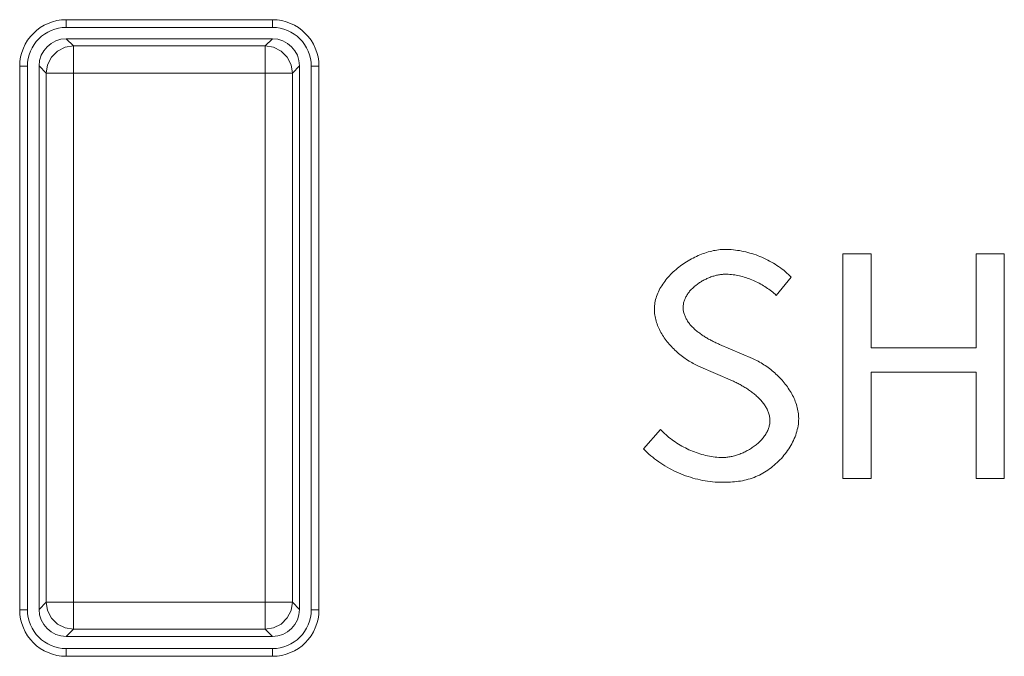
# Model space of a CAD drawing. Header units: millimetres. Extents: x 3925 to 5043, y -86 to 778.
# Tile 50 of 256: x 4304.58 to 4307.75, y 552.98 to 555.03. Entities that reach past the tile are written whole.
import ezdxf

# ---------------------------------------------------------------- set-up
doc = ezdxf.new("R2010")
doc.units = ezdxf.units.MM
doc.header["$LTSCALE"] = 46.255
doc.layers.add('H30K-INDICATDXF_CONTINUOUS_LINE', color=7, linetype='CONTINUOUS')
doc.layers.add('H30K-TOP-COVDXF_CONTINUOUS_LINE', color=7, linetype='CONTINUOUS')

msp = doc.modelspace()

# ---------------------------------------------------------------- linework, layer by layer
at = {"layer": 'H30K-INDICATDXF_CONTINUOUS_LINE', "color": 7, "linetype": 'Continuous', "lineweight": 0}
for p, q in [((4304.7338, 554.9637), (4305.3977, 554.9637)), ((4304.7571, 554.9405), (4304.7338, 554.9637)), ((4304.7571, 553.062), (4304.7571, 554.9405)), ((4305.3744, 554.9405), (4304.7571, 554.9405)), ((4305.3977, 554.9637), (4305.3744, 554.9405)), ((4305.3744, 554.9405), (4305.3744, 553.062)), ((4304.6464, 554.8763), (4304.6464, 553.1262)), ((4304.6696, 554.853), (4304.6464, 554.8763)), ((4305.4851, 554.8763), (4305.4619, 554.853)), ((4305.4851, 554.8763), (4305.4851, 553.1262)), ((4304.6696, 554.853), (4304.6696, 553.1494)), ((4305.4619, 554.853), (4304.6696, 554.853)), ((4305.4619, 553.1494), (4305.4619, 554.853)), ((4304.6464, 553.1262), (4304.6696, 553.1494)), ((4304.6696, 553.1494), (4305.4619, 553.1494)), ((4305.4851, 553.1262), (4305.4619, 553.1494)), ((4304.7338, 553.0387), (4304.7571, 553.062)), ((4305.3977, 553.0387), (4304.7338, 553.0387)), ((4304.7571, 553.062), (4305.3744, 553.062)), ((4305.3977, 553.0387), (4305.3744, 553.062))]:
    msp.add_line(p, q, dxfattribs=at)
for points in [[(4304.7571, 554.9405), (4304.7299, 554.9361), (4304.7055, 554.9236), (4304.6861, 554.904), (4304.6738, 554.8796), (4304.6696, 554.853)], [(4305.4619, 554.853), (4305.4576, 554.88), (4305.4451, 554.9044), (4305.4258, 554.9237), (4305.4014, 554.9362), (4305.3744, 554.9405)], [(4304.6696, 553.1494), (4304.6739, 553.1224), (4304.6864, 553.098), (4304.7057, 553.0787), (4304.7301, 553.0663), (4304.7571, 553.062)], [(4305.3744, 553.062), (4305.4015, 553.0663), (4305.426, 553.0788), (4305.4454, 553.0984), (4305.4577, 553.1228), (4305.4619, 553.1494)]]:
    msp.add_lwpolyline(points, dxfattribs=at)
for centre, major_axis, start_param, end_param in [((4304.7339, 554.8762), (0.0619, -0.0619), -3.926381, -2.356804), ((4305.3975, 554.8762), (-0.0619, -0.0619), 2.356803, 3.926382), ((4304.7339, 553.1263), (-0.0619, -0.0619), -0.78479, 0.78479), ((4305.3975, 553.1263), (0.0619, -0.0619), -0.784789, 0.784789)]:
    msp.add_ellipse(centre, major_axis=major_axis, ratio=0.998783, start_param=start_param, end_param=end_param, dxfattribs=at)
at = {"layer": 'H30K-TOP-COVDXF_CONTINUOUS_LINE', "color": 7, "linetype": 'Continuous', "lineweight": 0}
for p, q in [((4304.7339, 555.025), (4304.7339, 555)), ((4304.7339, 555.025), (4305.3976, 555.025)), ((4304.7339, 555), (4305.3976, 555)), ((4305.3976, 555.025), (4305.3976, 555)), ((4304.5839, 553.125), (4304.5839, 554.875)), ((4304.5839, 554.875), (4304.6089, 554.875)), ((4304.6089, 553.125), (4304.6089, 554.875)), ((4305.5226, 554.875), (4305.5226, 553.125)), ((4305.5476, 554.875), (4305.5226, 554.875)), ((4305.5476, 554.875), (4305.5476, 553.125)), ((4307.2345, 554.2715), (4307.2345, 553.5481)), ((4307.3263, 554.2715), (4307.2345, 554.2715)), ((4307.3263, 553.9685), (4307.3263, 554.2715)), ((4307.6638, 554.2715), (4307.6638, 553.9685)), ((4307.7546, 554.2715), (4307.6638, 554.2715)), ((4307.7546, 553.5481), (4307.7546, 554.2715)), ((4307.0204, 554.1373), (4307.0687, 554.1955)), ((4306.9434, 553.934), (4306.837, 553.9796)), ((4307.6638, 553.9685), (4307.3263, 553.9685)), ((4307.3263, 553.5481), (4307.3263, 553.8896)), ((4307.3263, 553.8896), (4307.6638, 553.8896)), ((4307.6638, 553.8896), (4307.6638, 553.5481)), ((4306.6474, 553.705), (4306.5931, 553.6429)), ((4307.2345, 553.5481), (4307.3263, 553.5481)), ((4307.6638, 553.5481), (4307.7546, 553.5481)), ((4304.5839, 553.125), (4304.6089, 553.125)), ((4305.5476, 553.125), (4305.5226, 553.125)), ((4304.7339, 552.975), (4304.7339, 553)), ((4305.3976, 553), (4304.7339, 553)), ((4305.3976, 552.975), (4305.3976, 553)), ((4305.3976, 552.975), (4304.7339, 552.975))]:
    msp.add_line(p, q, dxfattribs=at)
for points in [[(4306.8556, 554.2853), (4306.8503, 554.2852), (4306.845, 554.285), (4306.8397, 554.2845), (4306.8343, 554.284), (4306.8288, 554.2832), (4306.8234, 554.2823), (4306.8179, 554.2813), (4306.8124, 554.28), (4306.8069, 554.2787), (4306.8014, 554.2772), (4306.7959, 554.2755), (4306.7904, 554.2737), (4306.7849, 554.2718), (4306.7794, 554.2698), (4306.7739, 554.2676), (4306.7685, 554.2652), (4306.763, 554.2628), (4306.7576, 554.2602), (4306.7523, 554.2575), (4306.747, 554.2547), (4306.7417, 554.2518), (4306.7365, 554.2487), (4306.7314, 554.2456), (4306.7263, 554.2423), (4306.7213, 554.2389), (4306.7163, 554.2355), (4306.7115, 554.2319), (4306.7067, 554.2282), (4306.702, 554.2245), (4306.6974, 554.2206), (4306.6929, 554.2167), (4306.6885, 554.2127), (4306.6842, 554.2086), (4306.6801, 554.2044), (4306.676, 554.2002), (4306.6721, 554.1958), (4306.6683, 554.1914), (4306.6646, 554.187), (4306.6611, 554.1824), (4306.6577, 554.1778), (4306.6545, 554.1732), (4306.6515, 554.1685), (4306.6486, 554.1637), (4306.6458, 554.1589), (4306.6432, 554.154), (4306.6409, 554.1491), (4306.6386, 554.1441), (4306.6366, 554.1392), (4306.6348, 554.1341), (4306.6332, 554.1291), (4306.6317, 554.124), (4306.6305, 554.1188), (4306.6295, 554.1137), (4306.6287, 554.1085), (4306.6281, 554.1033), (4306.6277, 554.0981), (4306.6276, 554.0929)], [(4307.0687, 554.1955), (4307.0641, 554.2002), (4307.0593, 554.2048), (4307.0544, 554.2093), (4307.0493, 554.2137), (4307.0441, 554.218), (4307.0388, 554.2221), (4307.0334, 554.2262), (4307.0279, 554.2301), (4307.0223, 554.2339), (4307.0166, 554.2376), (4307.0108, 554.2411), (4307.0049, 554.2446), (4306.9989, 554.2479), (4306.9928, 554.2511), (4306.9867, 554.2542), (4306.9804, 554.2571), (4306.9742, 554.2599), (4306.9678, 554.2625), (4306.9614, 554.2651), (4306.955, 554.2674), (4306.9485, 554.2697), (4306.942, 554.2718), (4306.9354, 554.2737), (4306.9288, 554.2755), (4306.9222, 554.2772), (4306.9156, 554.2787), (4306.9089, 554.2801), (4306.9022, 554.2813), (4306.8955, 554.2823), (4306.8889, 554.2832), (4306.8822, 554.284), (4306.8755, 554.2846), (4306.8688, 554.285), (4306.8622, 554.2852), (4306.8556, 554.2853)], [(4306.7204, 554.0988), (4306.7204, 554.1017), (4306.7206, 554.1046), (4306.721, 554.1075), (4306.7214, 554.1103), (4306.722, 554.1132), (4306.7227, 554.116), (4306.7235, 554.1188), (4306.7244, 554.1216), (4306.7255, 554.1243), (4306.7266, 554.127), (4306.7279, 554.1297), (4306.7292, 554.1324), (4306.7307, 554.1351), (4306.7322, 554.1377), (4306.7339, 554.1403), (4306.7356, 554.1428), (4306.7374, 554.1454), (4306.7393, 554.1478), (4306.7413, 554.1503), (4306.7434, 554.1527), (4306.7455, 554.1551), (4306.7477, 554.1574), (4306.75, 554.1597), (4306.7524, 554.162), (4306.7548, 554.1642), (4306.7573, 554.1664), (4306.7599, 554.1685), (4306.7625, 554.1706), (4306.7651, 554.1726), (4306.7678, 554.1746), (4306.7706, 554.1765), (4306.7734, 554.1784), (4306.7762, 554.1802), (4306.7791, 554.182), (4306.782, 554.1837), (4306.785, 554.1854), (4306.788, 554.187), (4306.791, 554.1885), (4306.794, 554.19), (4306.7971, 554.1914), (4306.8001, 554.1928), (4306.8032, 554.1941), (4306.8063, 554.1953), (4306.8095, 554.1965), (4306.8126, 554.1976), (4306.8157, 554.1986), (4306.8189, 554.1996), (4306.822, 554.2005), (4306.8251, 554.2013), (4306.8282, 554.2021), (4306.8314, 554.2027), (4306.8345, 554.2033), (4306.8375, 554.2039), (4306.8406, 554.2043), (4306.8437, 554.2047), (4306.8467, 554.205), (4306.8497, 554.2052), (4306.8526, 554.2053), (4306.8556, 554.2053)], [(4306.8556, 554.2053), (4306.8607, 554.2053), (4306.8658, 554.2051), (4306.8709, 554.2047), (4306.876, 554.2043), (4306.8811, 554.2037), (4306.8863, 554.203), (4306.8914, 554.2022), (4306.8965, 554.2012), (4306.9016, 554.2001), (4306.9066, 554.1989), (4306.9117, 554.1976), (4306.9167, 554.1962), (4306.9218, 554.1947), (4306.9268, 554.1931), (4306.9317, 554.1913), (4306.9366, 554.1895), (4306.9415, 554.1875), (4306.9464, 554.1855), (4306.9512, 554.1833), (4306.956, 554.1811), (4306.9607, 554.1788), (4306.9654, 554.1763), (4306.97, 554.1738), (4306.9746, 554.1712), (4306.9791, 554.1685), (4306.9836, 554.1657), (4306.9879, 554.1629), (4306.9923, 554.1599), (4306.9965, 554.1569), (4307.0007, 554.1538), (4307.0048, 554.1506), (4307.0088, 554.1474), (4307.0128, 554.1441), (4307.0166, 554.1407), (4307.0204, 554.1373)], [(4306.6276, 554.0929), (4306.6277, 554.088), (4306.628, 554.0832), (4306.6285, 554.0784), (4306.6291, 554.0736), (4306.6299, 554.0689), (4306.6308, 554.0641), (4306.632, 554.0594), (4306.6333, 554.0547), (4306.6347, 554.05), (4306.6363, 554.0453), (4306.638, 554.0407), (4306.6399, 554.0361), (4306.6419, 554.0315), (4306.6441, 554.027), (4306.6464, 554.0225), (4306.6488, 554.0181), (4306.6513, 554.0136), (4306.654, 554.0093), (4306.6568, 554.005), (4306.6596, 554.0007), (4306.6626, 553.9965), (4306.6657, 553.9923), (4306.6689, 553.9882), (4306.6722, 553.9841), (4306.6756, 553.9801), (4306.6791, 553.9762), (4306.6827, 553.9723), (4306.6863, 553.9685), (4306.69, 553.9648), (4306.6938, 553.9611), (4306.6977, 553.9575), (4306.7016, 553.954), (4306.7056, 553.9505), (4306.7097, 553.9471), (4306.7138, 553.9439), (4306.7179, 553.9406), (4306.7221, 553.9375), (4306.7264, 553.9345), (4306.7306, 553.9315), (4306.7349, 553.9287), (4306.7393, 553.9259), (4306.7437, 553.9232), (4306.748, 553.9206), (4306.7525, 553.9182), (4306.7569, 553.9158), (4306.7613, 553.9135), (4306.7658, 553.9114), (4306.7702, 553.9093), (4306.8793, 553.8619)], [(4306.837, 553.9796), (4306.8341, 553.9808), (4306.8313, 553.9821), (4306.8284, 553.9834), (4306.8255, 553.9847), (4306.8226, 553.9861), (4306.8197, 553.9875), (4306.8168, 553.989), (4306.8138, 553.9905), (4306.8109, 553.992), (4306.8079, 553.9936), (4306.805, 553.9952), (4306.8021, 553.9968), (4306.7991, 553.9985), (4306.7962, 554.0002), (4306.7933, 554.002), (4306.7904, 554.0037), (4306.7876, 554.0056), (4306.7847, 554.0074), (4306.7819, 554.0093), (4306.7791, 554.0112), (4306.7763, 554.0132), (4306.7736, 554.0152), (4306.7709, 554.0172), (4306.7683, 554.0192), (4306.7656, 554.0213), (4306.7631, 554.0235), (4306.7605, 554.0256), (4306.7581, 554.0278), (4306.7557, 554.03), (4306.7533, 554.0323), (4306.751, 554.0346), (4306.7487, 554.0369), (4306.7465, 554.0392), (4306.7444, 554.0416), (4306.7424, 554.044), (4306.7404, 554.0465), (4306.7385, 554.049), (4306.7367, 554.0515), (4306.7349, 554.054), (4306.7333, 554.0566), (4306.7317, 554.0592), (4306.7302, 554.0618), (4306.7288, 554.0645), (4306.7275, 554.0672), (4306.7264, 554.0699), (4306.7253, 554.0727), (4306.7243, 554.0755), (4306.7234, 554.0783), (4306.7226, 554.0811), (4306.7219, 554.084), (4306.7214, 554.0869), (4306.7209, 554.0898), (4306.7206, 554.0928), (4306.7204, 554.0958), (4306.7204, 554.0988)], [(4307.0924, 553.7406), (4307.0923, 553.7457), (4307.092, 553.7507), (4307.0916, 553.7558), (4307.0909, 553.7609), (4307.0901, 553.7659), (4307.0891, 553.7709), (4307.0879, 553.7759), (4307.0866, 553.7809), (4307.0851, 553.7859), (4307.0834, 553.7908), (4307.0816, 553.7957), (4307.0796, 553.8006), (4307.0775, 553.8054), (4307.0753, 553.8102), (4307.0729, 553.815), (4307.0704, 553.8197), (4307.0677, 553.8243), (4307.0649, 553.829), (4307.062, 553.8335), (4307.059, 553.8381), (4307.0559, 553.8425), (4307.0527, 553.847), (4307.0493, 553.8513), (4307.0459, 553.8556), (4307.0424, 553.8599), (4307.0387, 553.864), (4307.035, 553.8681), (4307.0312, 553.8721), (4307.0273, 553.8761), (4307.0233, 553.88), (4307.0193, 553.8838), (4307.0152, 553.8875), (4307.011, 553.8911), (4307.0068, 553.8947), (4307.0025, 553.8981), (4306.9982, 553.9015), (4306.9938, 553.9048), (4306.9893, 553.908), (4306.9849, 553.9111), (4306.9804, 553.914), (4306.9758, 553.9169), (4306.9712, 553.9197), (4306.9666, 553.9224), (4306.962, 553.9249), (4306.9574, 553.9274), (4306.9527, 553.9297), (4306.9481, 553.9319), (4306.9434, 553.934)], [(4306.8793, 553.8619), (4306.8822, 553.8606), (4306.8853, 553.8592), (4306.8883, 553.8577), (4306.8913, 553.8563), (4306.8944, 553.8547), (4306.8975, 553.8531), (4306.9006, 553.8515), (4306.9037, 553.8499), (4306.9067, 553.8482), (4306.9098, 553.8464), (4306.9129, 553.8446), (4306.916, 553.8428), (4306.9191, 553.841), (4306.9222, 553.8391), (4306.9252, 553.8371), (4306.9282, 553.8351), (4306.9313, 553.8331), (4306.9342, 553.831), (4306.9372, 553.8289), (4306.9401, 553.8268), (4306.943, 553.8246), (4306.9459, 553.8224), (4306.9487, 553.8202), (4306.9515, 553.8179), (4306.9542, 553.8155), (4306.9569, 553.8132), (4306.9595, 553.8108), (4306.9621, 553.8084), (4306.9646, 553.8059), (4306.9671, 553.8034), (4306.9694, 553.8008), (4306.9718, 553.7983), (4306.974, 553.7957), (4306.9762, 553.793), (4306.9783, 553.7904), (4306.9803, 553.7877), (4306.9823, 553.7849), (4306.9841, 553.7821), (4306.9859, 553.7793), (4306.9876, 553.7765), (4306.9891, 553.7736), (4306.9906, 553.7707), (4306.992, 553.7678), (4306.9933, 553.7649), (4306.9945, 553.7619), (4306.9955, 553.7588), (4306.9965, 553.7558), (4306.9973, 553.7527), (4306.998, 553.7496), (4306.9986, 553.7465), (4306.9991, 553.7433), (4306.9994, 553.7401), (4306.9996, 553.7369), (4306.9997, 553.7337)], [(4306.8467, 553.5353), (4306.8531, 553.5354), (4306.8596, 553.5355), (4306.8661, 553.5357), (4306.8725, 553.536), (4306.879, 553.5364), (4306.8854, 553.537), (4306.8918, 553.5377), (4306.8983, 553.5385), (4306.9047, 553.5395), (4306.911, 553.5406), (4306.9174, 553.5419), (4306.9237, 553.5434), (4306.93, 553.5451), (4306.9363, 553.5469), (4306.9426, 553.549), (4306.9488, 553.5513), (4306.9545, 553.5536), (4306.9601, 553.5561), (4306.9657, 553.5588), (4306.9713, 553.5616), (4306.9768, 553.5646), (4306.9822, 553.5678), (4306.9876, 553.5712), (4306.9929, 553.5747), (4306.9981, 553.5784), (4307.0033, 553.5822), (4307.0083, 553.5861), (4307.0133, 553.5902), (4307.0182, 553.5944), (4307.0229, 553.5988), (4307.0276, 553.6033), (4307.0322, 553.6078), (4307.0366, 553.6125), (4307.0409, 553.6174), (4307.045, 553.6223), (4307.0491, 553.6273), (4307.053, 553.6324), (4307.0567, 553.6376), (4307.0603, 553.6429), (4307.0637, 553.6482), (4307.067, 553.6537), (4307.0701, 553.6591), (4307.073, 553.6647), (4307.0757, 553.6703), (4307.0783, 553.676), (4307.0806, 553.6817), (4307.0828, 553.6875), (4307.0848, 553.6933), (4307.0865, 553.6991), (4307.088, 553.705), (4307.0894, 553.7109), (4307.0904, 553.7168), (4307.0913, 553.7228), (4307.0919, 553.7287), (4307.0923, 553.7346), (4307.0924, 553.7406)], [(4306.9997, 553.7337), (4306.9996, 553.7304), (4306.9994, 553.7272), (4306.999, 553.724), (4306.9985, 553.7208), (4306.9978, 553.7176), (4306.9971, 553.7144), (4306.9961, 553.7113), (4306.9951, 553.7082), (4306.9939, 553.7051), (4306.9926, 553.7021), (4306.9912, 553.6991), (4306.9897, 553.6961), (4306.9881, 553.6932), (4306.9863, 553.6902), (4306.9845, 553.6874), (4306.9825, 553.6845), (4306.9805, 553.6817), (4306.9783, 553.6789), (4306.9761, 553.6762), (4306.9737, 553.6735), (4306.9713, 553.6709), (4306.9688, 553.6683), (4306.9662, 553.6658), (4306.9636, 553.6632), (4306.9609, 553.6608), (4306.9581, 553.6584), (4306.9552, 553.656), (4306.9523, 553.6537), (4306.9493, 553.6515), (4306.9462, 553.6493), (4306.9431, 553.6471), (4306.94, 553.6451), (4306.9368, 553.643), (4306.9335, 553.6411), (4306.9302, 553.6392), (4306.9269, 553.6373), (4306.9236, 553.6356), (4306.9202, 553.6339), (4306.9168, 553.6322), (4306.9133, 553.6306), (4306.9099, 553.6291), (4306.9064, 553.6277), (4306.9029, 553.6263), (4306.8994, 553.625), (4306.8959, 553.6238), (4306.8924, 553.6227), (4306.8889, 553.6216), (4306.8853, 553.6206), (4306.8818, 553.6197), (4306.8783, 553.6189), (4306.8748, 553.6181), (4306.8713, 553.6175), (4306.8679, 553.6169), (4306.8644, 553.6164), (4306.861, 553.616), (4306.8576, 553.6157), (4306.8543, 553.6154), (4306.851, 553.6153), (4306.8477, 553.6152)], [(4306.8477, 553.6152), (4306.8416, 553.6153), (4306.8355, 553.6156), (4306.8293, 553.616), (4306.8232, 553.6166), (4306.8171, 553.6173), (4306.811, 553.6182), (4306.8048, 553.6193), (4306.7987, 553.6205), (4306.7926, 553.6219), (4306.7866, 553.6234), (4306.7805, 553.625), (4306.7745, 553.6268), (4306.7685, 553.6288), (4306.7626, 553.6308), (4306.7566, 553.633), (4306.7507, 553.6353), (4306.7449, 553.6378), (4306.7391, 553.6404), (4306.7334, 553.6431), (4306.7277, 553.6459), (4306.7221, 553.6489), (4306.7165, 553.6519), (4306.711, 553.6551), (4306.7056, 553.6583), (4306.7002, 553.6617), (4306.695, 553.6652), (4306.6898, 553.6688), (4306.6847, 553.6725), (4306.6797, 553.6762), (4306.6747, 553.6801), (4306.6699, 553.6841), (4306.6652, 553.6881), (4306.6606, 553.6922), (4306.6561, 553.6964), (4306.6516, 553.7007), (4306.6474, 553.705)], [(4306.5931, 553.6429), (4306.5986, 553.6372), (4306.6043, 553.6317), (4306.6101, 553.6264), (4306.6161, 553.6211), (4306.6223, 553.616), (4306.6286, 553.611), (4306.635, 553.6062), (4306.6416, 553.6015), (4306.6482, 553.5969), (4306.655, 553.5925), (4306.6619, 553.5882), (4306.669, 553.5841), (4306.6761, 553.5802), (4306.6833, 553.5763), (4306.6906, 553.5727), (4306.698, 553.5692), (4306.7055, 553.5658), (4306.713, 553.5626), (4306.7206, 553.5596), (4306.7283, 553.5567), (4306.736, 553.5541), (4306.7438, 553.5515), (4306.7516, 553.5492), (4306.7595, 553.547), (4306.7673, 553.545), (4306.7753, 553.5432), (4306.7832, 553.5416), (4306.7911, 553.5401), (4306.7991, 553.5389), (4306.8071, 553.5378), (4306.815, 553.5369), (4306.823, 553.5362), (4306.8309, 553.5357), (4306.8388, 553.5354), (4306.8467, 553.5353)]]:
    msp.add_lwpolyline(points, dxfattribs=at)
for centre, radius, start, end in [((4304.7339, 554.875), 0.15, 90, 180), ((4304.7339, 554.875), 0.125, 90, 180), ((4305.3976, 554.875), 0.15, 360, 90), ((4305.3976, 554.875), 0.125, 360, 90), ((4304.7339, 553.125), 0.15, 180, 270), ((4304.7339, 553.125), 0.125, 180, 270), ((4305.3976, 553.125), 0.15, 270, 360), ((4305.3976, 553.125), 0.125, 270, 360)]:
    msp.add_arc(centre, radius, start, end, dxfattribs=at)

doc.saveas('drawing.dxf')
